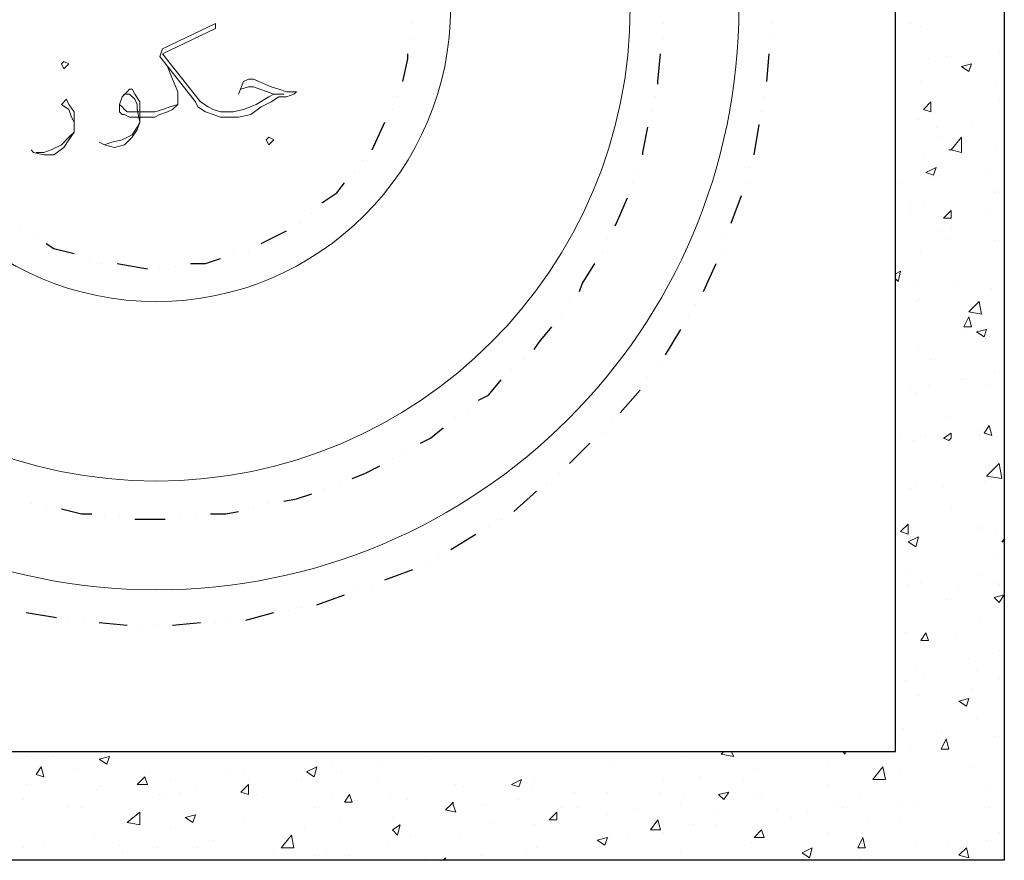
# Model space of a CAD drawing. Header units: metres. Extents: x 5.7 to 89.8, y 4 to 63.5.
# Tile 67 of 72: x 63.5 to 67.3, y 52.2 to 55.4. Entities that reach past the tile are written whole.
import ezdxf

# ---------------------------------------------------------------- set-up
doc = ezdxf.new("R2010")
doc.units = ezdxf.units.M
doc.header["$MEASUREMENT"] = 0
for name, color, linetype in [('PDF11_halozen', 7, 'Continuous'), ('PDF11_hatch-plan', 7, 'Continuous'), ('PDF11_saghf kazeb', 7, 'Continuous'), ('PDF11_shear wall', 7, 'Continuous'), ('PDF11_textt', 7, 'Continuous')]:
    doc.layers.add(name, color=color, linetype=linetype)

msp = doc.modelspace()

# ---------------------------------------------------------------- linework, layer by layer
at = {"layer": 'PDF11_halozen', "lineweight": 25}
for points in [[(65.0138, 55.3858), (65.0138, 55.3858)], [(65.9673, 55.3858), (65.9673, 55.3858)], [(66.3814, 55.3858), (66.3814, 55.3858)], [(65.0042, 55.328), (65.0042, 55.328)], [(65.9673, 55.328), (65.9673, 55.328)], [(66.3718, 55.328), (66.3718, 55.328)], [(64.9753, 55.1643), (64.9945, 55.251), (64.9945, 55.2702)], [(65.948, 55.1547), (65.948, 55.1643), (65.9577, 55.2702)], [(66.3622, 55.1643), (66.3718, 55.2702)], [(64.956, 55.1065), (64.956, 55.1065)], [(65.9384, 55.1065), (65.9384, 55.1065)], [(66.3525, 55.1065), (66.3525, 55.1065)], [(64.9368, 55.0584), (64.9368, 55.0584)], [(65.9288, 55.0487), (65.9288, 55.0487)], [(66.3429, 55.0487), (66.3429, 55.0487)], [(64.8597, 54.9043), (64.9079, 55.0102)], [(66.314, 54.885), (66.3333, 55.0006)], [(65.8902, 54.885), (65.8902, 54.8946), (65.9095, 54.9909)], [(64.8212, 54.8657), (64.8212, 54.8657)], [(64.7923, 54.8176), (64.7923, 54.8176)], [(65.871, 54.8272), (65.871, 54.8272)], [(66.2948, 54.8368), (66.2948, 54.8368)], [(64.6671, 54.702), (64.7249, 54.7405), (64.7538, 54.7791)], [(65.8517, 54.7791), (65.8517, 54.7791)], [(66.2851, 54.7791), (66.2851, 54.7791)], [(65.7843, 54.6153), (65.7939, 54.6346), (65.8325, 54.7213)], [(66.2273, 54.625), (66.2659, 54.7309)], [(64.6286, 54.6635), (64.6286, 54.6635)], [(64.5804, 54.625), (64.5804, 54.625)], [(63.521, 54.5961), (63.521, 54.5961)], [(64.4359, 54.5479), (64.5323, 54.5961)], [(63.5691, 54.5672), (63.5691, 54.5672)], [(63.6173, 54.5479), (63.6462, 54.5286), (63.7232, 54.5094)], [(65.7554, 54.5672), (65.7554, 54.5672)], [(66.2081, 54.5672), (66.2081, 54.5672)], [(64.33, 54.5094), (64.33, 54.5094)], [(64.3878, 54.519), (64.3878, 54.519)], [(65.7362, 54.519), (65.7362, 54.519)], [(66.1888, 54.519), (66.1888, 54.519)], [(63.781, 54.4901), (63.781, 54.4901)], [(63.8292, 54.4709), (63.8292, 54.4709)], [(63.887, 54.4709), (64.0025, 54.4516)], [(64.1663, 54.4709), (64.2241, 54.4709), (64.2818, 54.4901)], [(65.6495, 54.3649), (65.6591, 54.3938), (65.7073, 54.4709)], [(66.1214, 54.3649), (66.1696, 54.4709)], [(64.0507, 54.4516), (64.0507, 54.4516)], [(64.1085, 54.4612), (64.1085, 54.4612)], [(65.6109, 54.3264), (65.6109, 54.3264)], [(66.0925, 54.3168), (66.0925, 54.3168)], [(65.5821, 54.2782), (65.5821, 54.2782)], [(66.0636, 54.2686), (66.0636, 54.2686)], [(65.4761, 54.1434), (65.4954, 54.1723), (65.5435, 54.2301)], [(65.9769, 54.1241), (66.0347, 54.2204)], [(65.4376, 54.1049), (65.4376, 54.1049)], [(65.3894, 54.0663), (65.3894, 54.0663)], [(65.948, 54.0856), (65.948, 54.0856)], [(65.2642, 53.9508), (65.3027, 53.97), (65.3509, 54.0278)], [(65.9095, 54.0375), (65.9095, 54.0375)], [(65.8036, 53.9026), (65.8806, 53.9893)], [(65.2257, 53.9122), (65.2257, 53.9122)], [(65.1775, 53.8834), (65.1775, 53.8834)], [(65.0427, 53.787), (65.0812, 53.8063), (65.1294, 53.8448)], [(65.7747, 53.8641), (65.7747, 53.8641)], [(65.7362, 53.8256), (65.7362, 53.8256)], [(64.9849, 53.7581), (64.9849, 53.7581)], [(65.6109, 53.71), (65.688, 53.787)], [(64.9368, 53.7293), (64.9368, 53.7293)], [(64.7827, 53.6522), (64.8308, 53.6715), (64.8886, 53.7004)], [(65.5724, 53.6715), (65.5724, 53.6715)], [(64.6767, 53.6137), (64.6767, 53.6137)], [(64.7345, 53.6329), (64.7345, 53.6329)], [(65.5243, 53.6329), (65.5243, 53.6329)], [(64.5226, 53.5655), (64.5708, 53.5752), (64.6286, 53.5944)], [(65.3991, 53.527), (65.4857, 53.604)], [(63.5595, 53.5559), (63.5595, 53.5559)], [(63.6173, 53.5463), (63.6173, 53.5463)], [(63.6751, 53.5366), (63.7521, 53.5174), (63.7906, 53.5174)], [(64.407, 53.5366), (64.407, 53.5366)], [(64.4648, 53.5559), (64.4648, 53.5559)], [(63.8388, 53.5077), (63.8388, 53.5077)], [(63.8966, 53.5077), (63.8966, 53.5077)], [(63.9544, 53.4981), (64.0314, 53.4981), (64.07, 53.4981)], [(64.1277, 53.5077), (64.1277, 53.5077)], [(64.1855, 53.5077), (64.1855, 53.5077)], [(64.2433, 53.5174), (64.3011, 53.5174), (64.3493, 53.527)], [(65.3509, 53.4981), (65.3509, 53.4981)], [(65.3027, 53.4692), (65.3027, 53.4692)], [(65.1583, 53.3825), (65.2546, 53.4403)], [(65.1101, 53.3536), (65.1101, 53.3536)], [(65.062, 53.3344), (65.062, 53.3344)], [(64.9079, 53.267), (65.0138, 53.3055)], [(64.8597, 53.2381), (64.8597, 53.2381)], [(64.6478, 53.1706), (64.7538, 53.2092)], [(64.8019, 53.2284), (64.8019, 53.2284)], [(64.59, 53.161), (64.59, 53.161)], [(63.5402, 53.1418), (63.6558, 53.1225)], [(64.3782, 53.1129), (64.4841, 53.1418)], [(64.5419, 53.1514), (64.5419, 53.1514)], [(63.704, 53.1129), (63.704, 53.1129)], [(63.7618, 53.1032), (63.7618, 53.1032)], [(63.8195, 53.1032), (63.9255, 53.0936)], [(63.9833, 53.0936), (63.9833, 53.0936)], [(64.0411, 53.0936), (64.0411, 53.0936)], [(64.0988, 53.0936), (64.2048, 53.1032)], [(64.2626, 53.1032), (64.2626, 53.1032)], [(64.3204, 53.1032), (64.3204, 53.1032)]]:
    msp.add_lwpolyline(points, dxfattribs=at)
at = {"layer": 'PDF11_hatch-plan', "lineweight": 18}
for points in [[(66.9112, 55.3858), (66.9112, 55.3858)], [(66.9497, 55.3762), (66.9497, 55.3762)], [(67.046, 55.2606), (67.046, 55.2606)], [(67.2482, 55.2799), (67.2482, 55.2799)], [(66.9786, 55.251), (66.9786, 55.251)], [(67.123, 55.2317), (67.123, 55.2317)], [(67.1519, 55.2125), (67.1519, 55.2125)], [(66.9497, 55.1643), (66.9497, 55.1643)], [(67.2386, 55.1547), (67.2386, 55.1547)], [(67.2482, 55.0969), (67.2482, 55.0969)], [(66.9689, 55.068), (66.9689, 55.068)], [(67.2579, 55.068), (67.2579, 55.068)], [(66.9401, 55.0198), (66.9401, 55.0198)], [(67.1423, 55.0102), (67.1423, 55.0102)], [(67.0075, 54.9909), (67.0075, 54.9909)], [(67.0171, 54.9524), (67.0171, 54.9524)], [(66.9593, 54.885), (66.9593, 54.885)], [(67.2386, 54.9139), (67.2386, 54.9139)], [(67.2097, 54.8272), (67.2097, 54.8272)], [(66.863, 54.7791), (66.863, 54.7791)], [(66.9978, 54.7983), (66.9978, 54.7983)], [(67.229, 54.7502), (67.229, 54.7502)], [(67.229, 54.7405), (67.229, 54.7405)], [(66.9593, 54.702), (66.9593, 54.702)], [(66.9112, 54.6924), (66.9112, 54.6924)], [(66.9112, 54.6731), (66.9112, 54.6731)], [(67.2001, 54.6635), (67.2001, 54.6635)], [(67.0267, 54.5961), (67.0267, 54.5961)], [(67.0653, 54.6057), (67.0653, 54.6057)], [(67.046, 54.5672), (67.046, 54.5672)], [(67.229, 54.5575), (67.229, 54.5575)], [(66.9497, 54.519), (66.9497, 54.519)], [(66.8534, 54.4323), (66.8726, 54.442), (66.863, 54.4034), (66.8534, 54.4131)], [(67.2675, 54.442), (67.2675, 54.442)], [(66.9208, 54.3938), (66.9208, 54.3938)], [(67.0941, 54.3842), (67.0941, 54.3842)], [(67.2194, 54.3745), (67.2194, 54.3745)], [(67.2579, 54.3842), (67.2579, 54.3842)], [(66.9304, 54.3264), (66.9304, 54.3264)], [(66.9401, 54.336), (66.9401, 54.336)], [(67.123, 54.2204), (67.123, 54.2204)], [(67.2579, 54.2397), (67.2579, 54.2397)], [(67.2097, 54.1916), (67.2097, 54.1916)], [(66.9401, 54.153), (66.9401, 54.153)], [(66.9882, 54.1049), (66.9882, 54.1049)], [(67.1038, 54.0278), (67.1038, 54.0278)], [(67.1134, 54.0278), (67.1134, 54.0278)], [(67.229, 54.0567), (67.229, 54.0567)], [(66.9112, 53.9989), (66.9112, 53.9989)], [(66.9786, 54.0086), (66.9786, 54.0086)], [(67.2001, 54.0086), (67.2001, 54.0086)], [(66.9304, 53.9797), (66.9304, 53.9797)], [(67.046, 53.8834), (67.046, 53.8834)], [(67.1808, 53.8352), (67.1808, 53.8352)], [(66.8726, 53.8256), (66.8726, 53.8256)], [(66.9208, 53.7967), (66.9208, 53.7967)], [(66.9689, 53.8159), (66.9689, 53.8159)], [(67.0653, 53.8256), (67.0653, 53.8256)], [(67.1712, 53.8159), (67.1712, 53.8159)], [(67.2001, 53.8256), (67.2001, 53.8256)], [(67.2482, 53.6907), (67.2482, 53.6907)], [(66.9112, 53.6137), (66.9112, 53.6137)], [(66.9304, 53.6329), (66.9304, 53.6329)], [(67.0364, 53.6233), (67.0364, 53.6233)], [(67.1905, 53.6426), (67.1905, 53.6426)], [(67.0653, 53.5366), (67.0653, 53.5366)], [(66.8823, 53.4788), (66.8823, 53.4788)], [(67.1808, 53.4692), (67.1808, 53.4692)], [(67.1808, 53.4596), (67.1808, 53.4596)], [(66.9112, 53.4307), (66.9112, 53.4307)], [(67.2386, 53.4499), (67.2386, 53.4499)], [(67.2675, 53.4114), (67.2579, 53.4114), (67.2675, 53.4211)], [(66.8919, 53.4114), (66.8919, 53.4114)], [(67.229, 53.3633), (67.229, 53.3633)], [(66.9112, 53.3055), (66.9112, 53.3055)], [(67.1808, 53.2862), (67.1808, 53.2862)], [(66.9015, 53.2477), (66.9015, 53.2477)], [(66.9497, 53.2573), (66.9497, 53.2573)], [(67.0941, 53.2381), (67.0941, 53.2381)], [(67.229, 53.2573), (67.229, 53.2573)], [(67.2482, 53.2477), (67.2482, 53.2477)], [(67.046, 53.1899), (67.046, 53.1899)], [(67.1712, 53.1032), (67.1712, 53.1032)], [(66.8919, 53.0647), (66.8919, 53.0647)], [(67.0845, 53.0454), (67.0845, 53.0454)], [(66.9497, 53.0262), (66.9497, 53.0262)], [(67.2482, 52.9973), (67.2482, 52.9973)], [(66.9304, 52.9395), (66.9304, 52.9395)], [(67.1327, 52.9684), (67.1327, 52.9684)], [(66.9593, 52.9106), (66.9593, 52.9106)], [(67.1616, 52.9202), (67.1616, 52.9202)], [(66.8919, 52.8817), (66.8919, 52.8817)], [(67.2482, 52.8913), (67.2482, 52.8913)], [(66.9401, 52.8239), (66.9401, 52.8239)], [(67.1423, 52.8528), (67.1423, 52.8528)], [(67.1616, 52.7372), (67.1616, 52.7372)], [(66.8823, 52.6987), (66.8823, 52.6987)], [(67.0267, 52.6891), (67.0267, 52.6891)], [(67.229, 52.6698), (67.229, 52.6698)], [(67.0075, 52.6409), (67.0075, 52.6409)], [(63.5402, 52.612), (63.5402, 52.612)], [(66.2273, 52.612), (66.237, 52.5928), (66.1888, 52.6024), (66.1984, 52.612)], [(66.6511, 52.612), (66.6607, 52.6024), (66.6607, 52.612)], [(66.9112, 52.6217), (66.9112, 52.6217)], [(63.5402, 52.5928), (63.5402, 52.5928)], [(63.6462, 52.5928), (63.6462, 52.5928)], [(64.6478, 52.5735), (64.6478, 52.5735)], [(64.7056, 52.5639), (64.7056, 52.5639)], [(65.0812, 52.5831), (65.0812, 52.5831)], [(66.0443, 52.5928), (66.0443, 52.5928)], [(66.5933, 52.5639), (66.5933, 52.5639)], [(66.6607, 52.5928), (66.6607, 52.5928)], [(63.7232, 52.5446), (63.7232, 52.5446)], [(64.0122, 52.535), (64.0122, 52.535)], [(64.3011, 52.5254), (64.3011, 52.5254)], [(64.3685, 52.5446), (64.3685, 52.5446)], [(64.7441, 52.535), (64.7441, 52.535)], [(64.879, 52.5542), (64.879, 52.5542)], [(65.765, 52.5542), (65.765, 52.5542)], [(66.314, 52.5446), (66.314, 52.5446)], [(66.8726, 52.5254), (66.8726, 52.5254)], [(67.1519, 52.5542), (67.1519, 52.5542)], [(63.5402, 52.4868), (63.5402, 52.4868)], [(64.0892, 52.5061), (64.0892, 52.5061)], [(64.3878, 52.5061), (64.3878, 52.5061)], [(64.3974, 52.4868), (64.3974, 52.4868)], [(64.59, 52.5061), (64.59, 52.5061)], [(64.879, 52.4965), (64.879, 52.4965)], [(65.1775, 52.4868), (65.1775, 52.4868)], [(65.4761, 52.5061), (65.4761, 52.5061)], [(65.9673, 52.5061), (65.9673, 52.5061)], [(66.1118, 52.5157), (66.1118, 52.5157)], [(66.2755, 52.5061), (66.2755, 52.5061)], [(66.5933, 52.4868), (66.5933, 52.4868)], [(63.8099, 52.4676), (63.8099, 52.4676)], [(63.8292, 52.4772), (63.8292, 52.4772)], [(64.0507, 52.4483), (64.0507, 52.4483)], [(64.07, 52.4483), (64.07, 52.4483)], [(64.1277, 52.4579), (64.1277, 52.4579)], [(64.1855, 52.4676), (64.1855, 52.4676)], [(64.4167, 52.4483), (64.4167, 52.4483)], [(65.2064, 52.4772), (65.2064, 52.4772)], [(65.4665, 52.4772), (65.4665, 52.4772)], [(65.6302, 52.4579), (65.6302, 52.4579)], [(65.7554, 52.4579), (65.7554, 52.4579)], [(65.9577, 52.4579), (65.9577, 52.4579)], [(66.0443, 52.4483), (66.0443, 52.4483)], [(66.7185, 52.4483), (66.7185, 52.4483)], [(67.2001, 52.4676), (67.2001, 52.4676)], [(63.5306, 52.429), (63.5306, 52.429)], [(64.7056, 52.4387), (64.7056, 52.4387)], [(64.9271, 52.4387), (64.9271, 52.4387)], [(64.9945, 52.429), (64.9945, 52.429)], [(65.2835, 52.4098), (65.2835, 52.4098)], [(65.2931, 52.4098), (65.2931, 52.4098)], [(65.4183, 52.429), (65.4183, 52.429)], [(66.0347, 52.4098), (66.0347, 52.4098)], [(66.314, 52.4387), (66.314, 52.4387)], [(66.3429, 52.4387), (66.3429, 52.4387)], [(66.6319, 52.4194), (66.6319, 52.4194)], [(66.863, 52.4194), (66.863, 52.4194)], [(66.9208, 52.4098), (66.9208, 52.4098)], [(63.704, 52.4001), (63.704, 52.4001)], [(63.7521, 52.4001), (63.7521, 52.4001)], [(64.6382, 52.4001), (64.6382, 52.4001)], [(65.5821, 52.4001), (65.5821, 52.4001)], [(65.6398, 52.4001), (65.6398, 52.4001)], [(65.7554, 52.3713), (65.7554, 52.3713)], [(65.871, 52.3905), (65.871, 52.3905)], [(66.1599, 52.3713), (66.1599, 52.3713)], [(66.4007, 52.3905), (66.4007, 52.3905)], [(66.5163, 52.3809), (66.5163, 52.3809)], [(66.6511, 52.4001), (66.6511, 52.4001)], [(67.2097, 52.4001), (67.2097, 52.4001)], [(64.3685, 52.3616), (64.3685, 52.3616)], [(64.7345, 52.3424), (64.7345, 52.3424)], [(64.9368, 52.3616), (64.9368, 52.3616)], [(65.322, 52.3424), (65.322, 52.3424)], [(65.4761, 52.3327), (65.4761, 52.3327)], [(66.0829, 52.3327), (66.0829, 52.3327)], [(66.1696, 52.3327), (66.1696, 52.3327)], [(66.4585, 52.3616), (66.4585, 52.3616)], [(66.7474, 52.352), (66.7474, 52.352)], [(66.8726, 52.3424), (66.8726, 52.3424)], [(64.0892, 52.3231), (64.0892, 52.3231)], [(64.5997, 52.3231), (64.5997, 52.3231)], [(65.0042, 52.2942), (65.0042, 52.2942)], [(65.1968, 52.2942), (65.1968, 52.2942)], [(65.9673, 52.3038), (65.9673, 52.3038)], [(66.5933, 52.3038), (66.5933, 52.3038)], [(67.2482, 52.3038), (67.2482, 52.3038)], [(63.6077, 52.2653), (63.6077, 52.2653)], [(63.8003, 52.2846), (63.8003, 52.2846)], [(64.2529, 52.2749), (64.2529, 52.2749)], [(65.765, 52.2846), (65.765, 52.2846)], [(65.8325, 52.2846), (65.8325, 52.2846)], [(66.3044, 52.2653), (66.3044, 52.2653)], [(67.2001, 52.2749), (67.2001, 52.2749)], [(63.5306, 52.246), (63.5306, 52.246)], [(63.8966, 52.2557), (63.8966, 52.2557)], [(63.9062, 52.2268), (63.9062, 52.2268)], [(64.0411, 52.246), (64.0411, 52.246)], [(64.1952, 52.246), (64.1952, 52.246)], [(64.4841, 52.2364), (64.4841, 52.2364)], [(64.6863, 52.2364), (64.6863, 52.2364)], [(64.9175, 52.2557), (64.9175, 52.2557)], [(65.4472, 52.2268), (65.4472, 52.2268)], [(65.4857, 52.246), (65.4857, 52.246)], [(66.0347, 52.2268), (66.0347, 52.2268)], [(66.9304, 52.2557), (66.9304, 52.2557)], [(67.0556, 52.2557), (67.0556, 52.2557)], [(64.6382, 52.2172), (64.6382, 52.2172)], [(64.773, 52.2172), (64.773, 52.2172)], [(65.062, 52.2075), (65.062, 52.2075)], [(65.1294, 52.1979), (65.139, 52.2075), (65.139, 52.1979)], [(65.2739, 52.2172), (65.2739, 52.2172)], [(66.7185, 52.2075), (66.7185, 52.2075)]]:
    msp.add_lwpolyline(points, dxfattribs=at)
for points in [[(67.1423, 55.2317), (67.1327, 55.2028), (67.1038, 55.2221)], [(66.9882, 55.0873), (66.9882, 55.0487), (66.9593, 55.0584)], [(67.1038, 54.8946), (67.1038, 54.9524), (67.0653, 54.9043), (67.0556, 54.9043), (67.0653, 54.9043)], [(67.0075, 54.8368), (66.9978, 54.8079), (66.9689, 54.8176)], [(67.0653, 54.6731), (67.0653, 54.6442), (67.0364, 54.6442)], [(67.1808, 54.2782), (67.1327, 54.2879), (67.1712, 54.3264)], [(67.1327, 54.2686), (67.1423, 54.2301), (67.1134, 54.2301)], [(67.2001, 54.2204), (67.1905, 54.1916), (67.1616, 54.2108)], [(67.2097, 53.8545), (67.2194, 53.8159), (67.1905, 53.8256)], [(67.0653, 53.8063), (67.0556, 53.7967), (67.0364, 53.8063), (67.0653, 53.8256)], [(67.2579, 53.6522), (67.2001, 53.6618), (67.2482, 53.71)], [(66.9015, 53.4788), (66.9015, 53.4403), (66.8726, 53.4499)], [(66.9401, 53.4307), (66.9304, 53.3922), (66.9015, 53.4114)], [(67.2675, 53.2092), (67.2482, 53.1803), (67.229, 53.1995)], [(66.9689, 53.0647), (66.9786, 53.0358), (66.9497, 53.0358)], [(67.1327, 52.8143), (67.123, 52.7854), (67.0941, 52.8047)], [(67.046, 52.6602), (67.0556, 52.6217), (67.0267, 52.6217)], [(63.8581, 52.5928), (63.8484, 52.5639), (63.8195, 52.5831)], [(63.598, 52.5542), (63.6077, 52.5157), (63.5788, 52.5254)], [(64.6478, 52.5542), (64.6382, 52.5157), (64.6093, 52.535)], [(66.8148, 52.5061), (66.7667, 52.5061), (66.8052, 52.5542)], [(63.9929, 52.5157), (64.0025, 52.4868), (63.964, 52.4868)], [(64.3878, 52.4868), (64.3878, 52.4483), (64.3589, 52.4579)], [(65.428, 52.5061), (65.4183, 52.4772), (65.3894, 52.4868)], [(64.773, 52.4483), (64.7827, 52.4194), (64.7538, 52.4194)], [(66.2177, 52.4579), (66.1984, 52.429), (66.1792, 52.4483)], [(65.1679, 52.4194), (65.1679, 52.4098), (65.1775, 52.3809), (65.139, 52.3905), (65.1583, 52.4098)], [(63.9736, 52.3327), (63.9255, 52.3424), (63.9736, 52.3809)], [(64.1855, 52.3713), (64.1759, 52.3424), (64.147, 52.3616)], [(65.5628, 52.3809), (65.5628, 52.352), (65.5339, 52.352)], [(64.9657, 52.3327), (64.956, 52.2942), (64.9368, 52.3135)], [(65.948, 52.352), (65.9577, 52.3135), (65.9191, 52.3135)], [(64.5611, 52.246), (64.513, 52.246), (64.5515, 52.2942)], [(66.3429, 52.3135), (66.3525, 52.2846), (66.314, 52.2846)], [(65.7554, 52.2846), (65.7458, 52.2557), (65.7169, 52.2749)], [(66.7282, 52.2846), (66.7378, 52.246), (66.7089, 52.246)], [(66.5355, 52.246), (66.5259, 52.2075), (66.497, 52.2268)], [(67.123, 52.246), (67.1327, 52.2075), (67.0941, 52.2172)]]:
    msp.add_lwpolyline(points, close=True, dxfattribs=at)
at = {"layer": 'PDF11_saghf kazeb', "lineweight": 18}
for radius in [2.22, 1.8058, 1.122]:
    msp.add_circle((64.0362, 55.4484), radius, dxfattribs=at)
at = {"layer": 'PDF11_shear wall', "lineweight": 30}
msp.add_lwpolyline([(67.2675, 58.6508), (67.2675, 52.1979), (58.0697, 52.1979), (58.0697, 52.612), (66.8534, 52.612), (66.8534, 58.6508)], close=True, dxfattribs=at)
at = {"layer": 'PDF11_textt', "lineweight": 20}
for points in [[(64.3493, 55.1161), (64.3685, 55.1643), (64.3878, 55.1739), (64.407, 55.1739), (64.4745, 55.145), (64.5034, 55.1354), (64.5323, 55.1258), (64.5708, 55.1258), (64.5611, 55.1161), (64.5323, 55.1065), (64.5034, 55.1065), (64.4745, 55.0873), (64.4359, 55.068), (64.3974, 55.0391), (64.3493, 55.0295), (64.2915, 55.0295), (64.2818, 55.0295), (64.2529, 55.0391), (64.2241, 55.0487), (64.1952, 55.068), (64.1855, 55.0873), (64.0507, 55.2606), (64.0603, 55.2895), (64.2626, 55.3858), (64.2626, 55.3666), (64.0603, 55.2702), (64.2048, 55.0873), (64.2337, 55.068), (64.2529, 55.0584), (64.2818, 55.0487), (64.2915, 55.0487), (64.33, 55.0487), (64.3685, 55.0584), (64.4167, 55.0776), (64.4648, 55.1065), (64.4841, 55.1161), (64.5226, 55.1161), (64.4841, 55.1161), (64.407, 55.145), (64.3878, 55.145), (64.3589, 55.1354)], [(64.0796, 55.2221), (64.0988, 55.1739), (64.1181, 55.1258), (64.1181, 55.1065), (64.1181, 55.0969), (64.1181, 55.0776), (64.0988, 55.0584), (64.0796, 55.0487), (64.0507, 55.0391), (64.0314, 55.0295), (64.0122, 55.0295), (63.9351, 55.0295), (63.9159, 55.0391), (63.9062, 55.0391), (63.8966, 55.0487), (63.8966, 55.068), (63.8966, 55.0776), (63.9062, 55.1065), (63.9255, 55.1258), (63.9351, 55.1354), (63.9447, 55.1354), (63.9544, 55.1161), (63.9736, 55.0873), (63.9736, 55.0487), (63.9736, 55.0102), (63.964, 54.9813), (63.9447, 54.9524), (63.9159, 54.9235), (63.8773, 54.9139), (63.8388, 54.9235), (63.8195, 54.9332)], [(63.9062, 55.1065), (63.9159, 55.1161), (63.9255, 55.1161), (63.9351, 55.1161), (63.9544, 55.0969), (63.964, 55.0776), (63.964, 55.0584), (63.9736, 55.0102), (63.964, 54.9909), (63.9447, 54.962), (63.9062, 54.9428), (63.8677, 54.9332), (63.8388, 54.9235)], [(63.7232, 55.0102), (63.7136, 55.0295), (63.704, 55.0584), (63.6751, 55.0776), (63.6943, 55.0969), (63.704, 55.0776), (63.7232, 55.0487), (63.7232, 55.0198), (63.7232, 55.0006), (63.7232, 54.9717), (63.704, 54.9428), (63.6847, 54.9139), (63.6462, 54.885), (63.6077, 54.885), (63.5691, 54.8946), (63.5595, 54.9043)], [(64.1181, 55.0776), (64.0892, 55.068), (64.0603, 55.0584), (64.0314, 55.0487), (64.0122, 55.0487), (63.9255, 55.0487), (63.9159, 55.0584), (63.9062, 55.068), (63.8966, 55.0776)], [(63.5788, 54.8946), (63.6077, 54.8946), (63.6365, 54.9043), (63.6751, 54.9235), (63.704, 54.9524), (63.7232, 54.9717)]]:
    msp.add_lwpolyline(points, dxfattribs=at)
for points in [[(63.6847, 55.2125), (63.704, 55.2317), (63.6847, 55.2414), (63.6751, 55.2317)], [(64.4648, 54.9235), (64.4841, 54.9428), (64.4648, 54.9524), (64.4552, 54.9428)]]:
    msp.add_lwpolyline(points, close=True, dxfattribs=at)

doc.saveas('drawing.dxf')
